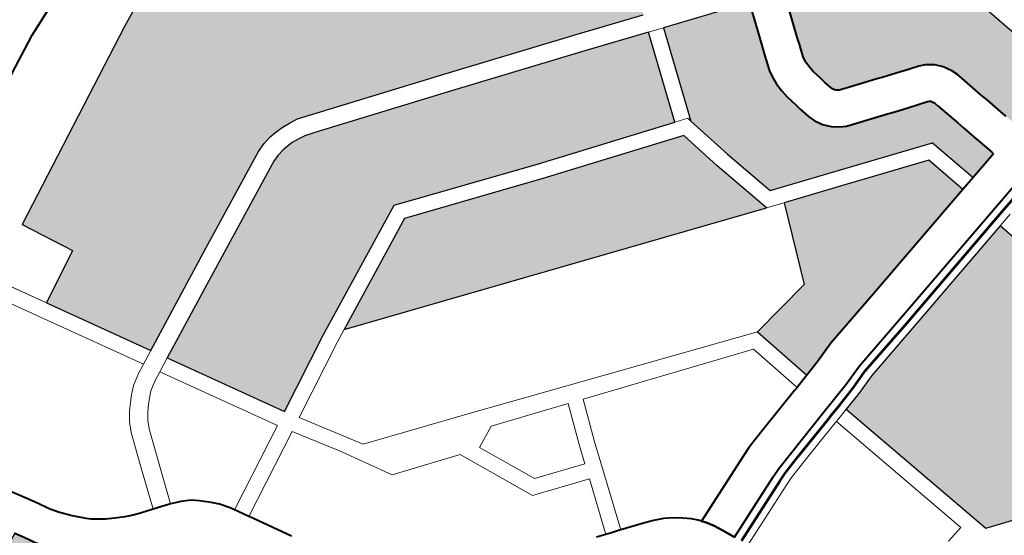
# Model space of a CAD drawing. Header units: metres. Extents: x 148316 to 148653, y 486436 to 486744.
# Tile 71 of 110: x 148543.29 to 148547.07, y 486717.77 to 486719.75. Entities that reach past the tile are written whole.
import ezdxf

# ---------------------------------------------------------------- set-up
doc = ezdxf.new("R2010")
doc.units = ezdxf.units.M
doc.header["$MEASUREMENT"] = 0
for name, color, linetype, lineweight in [('WVB-pen-brm-dik 018', 6, 'Continuous', 13), ('WVB-pen-brm-dik 050', 6, 'Continuous', 53), ('WVB-pen-dik 035', 1, 'Continuous', 40), ('WVB-raster-20%', 254, 'Continuous', 30), ('WVB-raster-60%', 253, 'Continuous', 30)]:
    doc.layers.add(name, color=color, linetype=linetype, lineweight=lineweight)

# ---------------------------------------------------------------- blocks, each defined once
blk = doc.blocks.new('INZET')
at = {"layer": 'WVB-raster-20%'}
for points in [[(-0.100655, -0.059926), (-0.101862, -0.059507), (-0.104398, -0.058649), (-0.107002, -0.057775), (-0.107231, -0.057703), (-0.107408, -0.05768), (-0.107568, -0.057663), (-0.107719, -0.057669), (-0.107863, -0.05768), (-0.108028, -0.057716), (-0.108208, -0.057774), (-0.110109, -0.058703), (-0.112111, -0.059689), (-0.113215, -0.057781), (-0.112224, -0.057252), (-0.112722, -0.056289), (-0.108913, -0.05433), (-0.108556, -0.054157), (-0.108307, -0.054157), (-0.108091, -0.054179), (-0.107178, -0.05447), (-0.105907, -0.054932), (-0.105752, -0.05448), (-0.105245, -0.054619), (-0.1049, -0.054713), (-0.103848, -0.055146), (-0.103983, -0.055575), (-0.102032, -0.056247), (-0.101746, -0.055401), (-0.098725, -0.05471), (-0.098055, -0.057456), (-0.099961, -0.057913)], [(-0.110694, -0.062138), (-0.111935, -0.059992), (-0.109955, -0.059017), (-0.108077, -0.058099), (-0.107937, -0.058054), (-0.107812, -0.058027), (-0.107698, -0.058018), (-0.10758, -0.058014), (-0.10745, -0.058028), (-0.107307, -0.058046), (-0.107111, -0.058108), (-0.10451, -0.058981), (-0.101975, -0.059838), (-0.100769, -0.060257), (-0.101355, -0.061959), (-0.103958, -0.061089), (-0.106683, -0.060131), (-0.109227, -0.061371)], [(-0.124828, -0.076687), (-0.124881, -0.075963), (-0.124881, -0.075504), (-0.124833, -0.075266), (-0.124722, -0.074711), (-0.124532, -0.07403), (-0.124118, -0.072438), (-0.124698, -0.072322), (-0.124072, -0.070026), (-0.12282, -0.067058), (-0.123887, -0.066664), (-0.12333, -0.065389), (-0.122287, -0.065852), (-0.121962, -0.065017), (-0.121104, -0.063696), (-0.120478, -0.063139), (-0.119945, -0.062791), (-0.119018, -0.062351), (-0.116277, -0.061034), (-0.116225, -0.061122), (-0.11617, -0.061215), (-0.116119, -0.061309), (-0.116065, -0.06141), (-0.115915, -0.061618), (-0.115731, -0.061848), (-0.115482, -0.062108), (-0.115365, -0.062212), (-0.115081, -0.062413), (-0.114884, -0.06253), (-0.114676, -0.062638), (-0.11449, -0.06272), (-0.114321, -0.062787), (-0.114074, -0.062866), (-0.114107, -0.06296), (-0.114198, -0.063226), (-0.114251, -0.063343), (-0.114307, -0.063433), (-0.114361, -0.0635), (-0.114433, -0.063571), (-0.114506, -0.063624), (-0.115791, -0.064335), (-0.118399, -0.065744), (-0.118933, -0.066033), (-0.119063, -0.066144), (-0.119167, -0.066238), (-0.119301, -0.066378), (-0.119415, -0.066522), (-0.119611, -0.066897), (-0.120384, -0.068727), (-0.121264, -0.07083), (-0.121387, -0.07117), (-0.121917, -0.073204), (-0.121997, -0.073541), (-0.122016, -0.073691), (-0.121991, -0.073897), (-0.121924, -0.07409), (-0.121792, -0.074267), (-0.121672, -0.074387), (-0.121509, -0.074493), (-0.121348, -0.074561), (-0.12058, -0.074754), (-0.120352, -0.074823), (-0.120784, -0.076342), (-0.121033, -0.076284), (-0.121129, -0.076264), (-0.121249, -0.076246), (-0.121463, -0.076225), (-0.121705, -0.076221), (-0.121832, -0.076221), (-0.12204, -0.076241), (-0.122268, -0.076275), (-0.122403, -0.076317), (-0.122671, -0.076389), (-0.123137, -0.07649), (-0.123221, -0.076508), (-0.123638, -0.076581), (-0.124155, -0.076661), (-0.124259, -0.07667), (-0.124496, -0.076679), (-0.124711, -0.076684)], [(-0.095873, -0.066523), (-0.095956, -0.066182), (-0.096019, -0.06591), (-0.096046, -0.065799), (-0.096106, -0.065557), (-0.096151, -0.065367), (-0.096218, -0.065094), (-0.096256, -0.064951), (-0.096373, -0.064479), (-0.096401, -0.064364), (-0.096446, -0.064247), (-0.096538, -0.064086), (-0.096646, -0.063958), (-0.096799, -0.063856), (-0.096914, -0.063804), (-0.09711, -0.063739), (-0.097346, -0.063663), (-0.097614, -0.063571), (-0.09771, -0.063538), (-0.097962, -0.063453), (-0.098358, -0.063317), (-0.098429, -0.063292), (-0.098441, -0.063285), (-0.098474, -0.063259), (-0.098497, -0.063233), (-0.098516, -0.063198), (-0.098529, -0.063164), (-0.098565, -0.06301), (-0.098586, -0.062903), (-0.098623, -0.062709), (-0.098634, -0.06261), (-0.098639, -0.062494), (-0.098637, -0.062467), (-0.098624, -0.062388), (-0.098598, -0.062308), (-0.098539, -0.06213), (-0.098501, -0.062018), (-0.09832, -0.061499), (-0.0982, -0.061146), (-0.097199, -0.061479), (-0.096026, -0.061891), (-0.095777, -0.062156), (-0.095616, -0.062345), (-0.09554, -0.062465), (-0.095463, -0.062646), (-0.095068, -0.064302), (-0.09467, -0.066228)], [(-0.10211, -0.067392), (-0.102401, -0.066166), (-0.101142, -0.065944), (-0.100541, -0.064441), (-0.099395, -0.064838), (-0.097802, -0.065387), (-0.097593, -0.066225), (-0.100158, -0.066863), (-0.101377, -0.067159), (-0.101799, -0.067304)], [(-0.099239, -0.072396), (-0.101011, -0.071786), (-0.101873, -0.068364), (-0.1015, -0.068259), (-0.101096, -0.068119), (-0.09992, -0.067834), (-0.09742, -0.067212), (-0.097061, -0.068683), (-0.096771, -0.068602), (-0.096546, -0.069525), (-0.09658, -0.069592), (-0.096714, -0.06985), (-0.098569, -0.070303), (-0.098136, -0.072117)]]:
    blk.add_hatch(color=256, dxfattribs=at).paths.add_polyline_path(points)
at = {"layer": 'WVB-raster-20%', "extrusion": (0, 0, -1)}
for points in [[(0.097302, -0.066153), (0.097233, -0.066135), (0.096715, -0.066008), (0.096726, -0.065965), (0.096786, -0.065723), (0.096832, -0.065532), (0.096897, -0.065267), (0.096934, -0.065124), (0.097052, -0.064647), (0.09707, -0.064573), (0.09708, -0.064547), (0.097114, -0.064489), (0.097116, -0.064486), (0.09714, -0.06447), (0.097169, -0.064457), (0.097328, -0.064405), (0.097568, -0.064327), (0.097841, -0.064233), (0.097935, -0.064201), (0.098187, -0.064116), (0.098589, -0.063978), (0.098711, -0.063935), (0.098829, -0.063872), (0.098958, -0.063767), (0.099069, -0.063643), (0.099155, -0.06349), (0.099201, -0.063363), (0.099249, -0.063158), (0.099273, -0.063038), (0.099316, -0.062813), (0.099332, -0.062662), (0.09934, -0.062483), (0.099333, -0.062382), (0.099306, -0.062221), (0.099263, -0.062089), (0.099203, -0.061908), (0.099163, -0.06179), (0.098982, -0.061271), (0.098862, -0.060918), (0.100485, -0.060355), (0.101094, -0.062121), (0.100889, -0.063047), (0.100628, -0.064093), (0.099297, -0.064554), (0.09755, -0.065157)], [(0.10088, -0.064323), (0.101181, -0.063115), (0.101368, -0.062271), (0.104055, -0.061373), (0.106665, -0.060455), (0.108848, -0.06152)]]:
    blk.add_hatch(color=256, dxfattribs=at).paths.add_polyline_path(points)
at = {"layer": 'WVB-pen-brm-dik 018'}
for p, q in [((-0.109958, -0.053231), (-0.110454, -0.053433)), ((-0.110728, -0.053566), (-0.11118, -0.053798)), ((-0.110454, -0.053433), (-0.110728, -0.053566)), ((-0.112722, -0.056289), (-0.108913, -0.05433)), ((-0.108913, -0.05433), (-0.108556, -0.054157)), ((-0.112224, -0.057252), (-0.112722, -0.056289)), ((-0.113937, -0.056533), (-0.113215, -0.057781)), ((-0.113215, -0.057781), (-0.113937, -0.056533)), ((-0.11238, -0.059822), (-0.114197, -0.056681)), ((-0.114197, -0.056681), (-0.11238, -0.059822)), ((-0.113215, -0.057781), (-0.112224, -0.057252)), ((-0.108028, -0.057716), (-0.108208, -0.057774)), ((-0.107863, -0.05768), (-0.108028, -0.057716)), ((-0.107719, -0.057669), (-0.107863, -0.05768)), ((-0.107568, -0.057663), (-0.107719, -0.057669)), ((-0.107408, -0.05768), (-0.107568, -0.057663)), ((-0.107231, -0.057703), (-0.107408, -0.05768)), ((-0.107002, -0.057775), (-0.107231, -0.057703)), ((-0.112111, -0.059689), (-0.113215, -0.057781)), ((-0.108208, -0.057774), (-0.110109, -0.058703)), ((-0.104398, -0.058649), (-0.107002, -0.057775)), ((-0.109955, -0.059017), (-0.108077, -0.058099)), ((-0.108077, -0.058099), (-0.107937, -0.058054)), ((-0.107937, -0.058054), (-0.107812, -0.058027)), ((-0.107812, -0.058027), (-0.107698, -0.058018)), ((-0.107698, -0.058018), (-0.10758, -0.058014)), ((-0.10758, -0.058014), (-0.10745, -0.058028)), ((-0.10745, -0.058028), (-0.107307, -0.058046)), ((-0.107307, -0.058046), (-0.107111, -0.058108)), ((-0.107111, -0.058108), (-0.10451, -0.058981)), ((-0.101862, -0.059507), (-0.104398, -0.058649)), ((-0.110109, -0.058703), (-0.112111, -0.059689)), ((-0.111935, -0.059992), (-0.109955, -0.059017)), ((-0.10451, -0.058981), (-0.101975, -0.059838)), ((-0.100655, -0.059926), (-0.101862, -0.059507)), ((-0.112561, -0.059911), (-0.11238, -0.059822)), ((-0.11238, -0.059822), (-0.112561, -0.059911)), ((-0.11238, -0.059822), (-0.112111, -0.059689)), ((-0.112111, -0.059689), (-0.11238, -0.059822)), ((-0.112773, -0.060048), (-0.112561, -0.059911)), ((-0.112561, -0.059911), (-0.112773, -0.060048)), ((-0.112205, -0.060125), (-0.111935, -0.059992)), ((-0.111935, -0.059992), (-0.112205, -0.060125)), ((-0.110694, -0.062138), (-0.111935, -0.059992)), ((-0.101975, -0.059838), (-0.100769, -0.060257)), ((-0.113008, -0.060277), (-0.112908, -0.060171)), ((-0.112908, -0.060171), (-0.113008, -0.060277)), ((-0.112908, -0.060171), (-0.112773, -0.060048)), ((-0.112773, -0.060048), (-0.112908, -0.060171)), ((-0.112205, -0.060125), (-0.112388, -0.060216)), ((-0.112388, -0.060216), (-0.112205, -0.060125)), ((-0.11096, -0.062277), (-0.112205, -0.060125)), ((-0.112205, -0.060125), (-0.11096, -0.062277)), ((-0.106683, -0.060131), (-0.109227, -0.061371)), ((-0.103958, -0.061089), (-0.106683, -0.060131)), ((-0.113119, -0.060404), (-0.113008, -0.060277)), ((-0.113008, -0.060277), (-0.113119, -0.060404)), ((-0.112559, -0.060326), (-0.112662, -0.060421)), ((-0.112662, -0.060421), (-0.112559, -0.060326)), ((-0.112388, -0.060216), (-0.112559, -0.060326)), ((-0.112559, -0.060326), (-0.112388, -0.060216)), ((-0.100769, -0.060257), (-0.101355, -0.061959)), ((-0.101094, -0.062121), (-0.100485, -0.060355)), ((-0.100485, -0.060355), (-0.100769, -0.060257)), ((-0.100769, -0.060257), (-0.100485, -0.060355)), ((-0.100485, -0.060355), (-0.098862, -0.060918)), ((-0.11581, -0.060448), (-0.115622, -0.060767)), ((-0.113334, -0.06076), (-0.11324, -0.060572)), ((-0.11324, -0.060572), (-0.113334, -0.06076)), ((-0.11324, -0.060572), (-0.113119, -0.060404)), ((-0.113119, -0.060404), (-0.11324, -0.060572)), ((-0.112748, -0.060512), (-0.112844, -0.060622)), ((-0.112844, -0.060622), (-0.112748, -0.060512)), ((-0.112662, -0.060421), (-0.112748, -0.060512)), ((-0.112748, -0.060512), (-0.112662, -0.060421)), ((-0.108848, -0.06152), (-0.106665, -0.060455)), ((-0.106665, -0.060455), (-0.104055, -0.061373)), ((-0.115622, -0.060767), (-0.115562, -0.060868)), ((-0.113564, -0.061405), (-0.113334, -0.06076)), ((-0.113334, -0.06076), (-0.113564, -0.061405)), ((-0.11294, -0.060754), (-0.113012, -0.060898)), ((-0.113012, -0.060898), (-0.11294, -0.060754)), ((-0.112844, -0.060622), (-0.11294, -0.060754)), ((-0.11294, -0.060754), (-0.112844, -0.060622)), ((-0.115562, -0.060868), (-0.115503, -0.060975)), ((-0.113012, -0.060898), (-0.113234, -0.061521)), ((-0.113234, -0.061521), (-0.113012, -0.060898)), ((-0.115503, -0.060975), (-0.11547, -0.061039)), ((-0.11547, -0.061039), (-0.115358, -0.061194)), ((-0.101355, -0.061959), (-0.103958, -0.061089)), ((-0.115358, -0.061194), (-0.115204, -0.061386)), ((-0.115204, -0.061386), (-0.114996, -0.061604)), ((-0.113844, -0.062205), (-0.113564, -0.061405)), ((-0.113564, -0.061405), (-0.113844, -0.062205)), ((-0.113234, -0.061521), (-0.113511, -0.062315)), ((-0.113511, -0.062315), (-0.113234, -0.061521)), ((-0.109227, -0.061371), (-0.110694, -0.062138)), ((-0.108848, -0.06152), (-0.109091, -0.061639)), ((-0.109091, -0.061639), (-0.108848, -0.06152)), ((-0.10088, -0.064323), (-0.108848, -0.06152)), ((-0.104055, -0.061373), (-0.101368, -0.062271)), ((-0.114996, -0.061604), (-0.114929, -0.061663)), ((-0.114929, -0.061663), (-0.1147, -0.061825)), ((-0.109091, -0.061639), (-0.110535, -0.062394)), ((-0.110535, -0.062394), (-0.109091, -0.061639)), ((-0.1147, -0.061825), (-0.114543, -0.061918)), ((-0.114543, -0.061918), (-0.114372, -0.062007)), ((-0.114372, -0.062007), (-0.11422, -0.062074)), ((-0.11422, -0.062074), (-0.114086, -0.062127)), ((-0.101355, -0.061959), (-0.101112, -0.06204)), ((-0.101112, -0.06204), (-0.101355, -0.061959)), ((-0.101112, -0.06204), (-0.101094, -0.062121)), ((-0.101094, -0.062121), (-0.101112, -0.06204)), ((-0.114086, -0.062127), (-0.113844, -0.062205)), ((-0.113844, -0.062205), (-0.113758, -0.062232)), ((-0.113758, -0.062232), (-0.113615, -0.062278)), ((-0.113615, -0.062278), (-0.113548, -0.0623)), ((-0.112573, -0.063121), (-0.11096, -0.062277)), ((-0.11096, -0.062277), (-0.112573, -0.063121)), ((-0.101368, -0.062271), (-0.101181, -0.063115)), ((-0.100889, -0.063047), (-0.101094, -0.062121)), ((-0.113548, -0.0623), (-0.113511, -0.062315)), ((-0.113511, -0.062315), (-0.113482, -0.062327)), ((-0.113482, -0.062327), (-0.113324, -0.062392)), ((-0.113324, -0.062392), (-0.113147, -0.062489)), ((-0.110535, -0.062394), (-0.109828, -0.063526)), ((-0.109828, -0.063526), (-0.110535, -0.062394)), ((-0.113147, -0.062489), (-0.11302, -0.062588)), ((-0.11302, -0.062588), (-0.112861, -0.062742)), ((-0.110801, -0.062533), (-0.112424, -0.063382)), ((-0.112424, -0.063382), (-0.110801, -0.062533)), ((-0.110275, -0.063369), (-0.110801, -0.062533)), ((-0.110801, -0.062533), (-0.110275, -0.063369)), ((-0.095463, -0.062646), (-0.095068, -0.064302)), ((-0.112861, -0.062742), (-0.112748, -0.062864)), ((-0.112748, -0.062864), (-0.112619, -0.06304)), ((-0.112619, -0.06304), (-0.112573, -0.063121)), ((-0.112573, -0.063121), (-0.112542, -0.063175)), ((-0.112542, -0.063175), (-0.11247, -0.063302)), ((-0.101181, -0.063115), (-0.10088, -0.064323)), ((-0.100628, -0.064093), (-0.100889, -0.063047)), ((-0.11247, -0.063302), (-0.112424, -0.063382)), ((-0.112424, -0.063382), (-0.11242, -0.063389)), ((-0.11242, -0.063389), (-0.111978, -0.064166)), ((-0.109717, -0.06433), (-0.110275, -0.063369)), ((-0.110275, -0.063369), (-0.109717, -0.06433)), ((-0.109828, -0.063526), (-0.107824, -0.064227)), ((-0.107824, -0.064227), (-0.109828, -0.063526)), ((-0.099297, -0.064554), (-0.100628, -0.064093)), ((-0.108423, -0.064773), (-0.109717, -0.06433)), ((-0.109717, -0.06433), (-0.108423, -0.064773)), ((-0.107824, -0.064227), (-0.102401, -0.066166)), ((-0.102401, -0.066166), (-0.107824, -0.064227)), ((-0.100541, -0.064441), (-0.10088, -0.064323)), ((-0.10088, -0.064323), (-0.100541, -0.064441)), ((-0.101142, -0.065944), (-0.100541, -0.064441)), ((-0.100541, -0.064441), (-0.099395, -0.064838)), ((-0.09755, -0.065157), (-0.099297, -0.064554)), ((-0.10762, -0.064673), (-0.108043, -0.064876)), ((-0.10762, -0.064673), (-0.108043, -0.064876)), ((-0.106164, -0.065178), (-0.10762, -0.064673)), ((-0.106164, -0.065178), (-0.10762, -0.064673)), ((-0.107744, -0.066218), (-0.108423, -0.064773)), ((-0.108423, -0.064773), (-0.107744, -0.066218)), ((-0.108043, -0.064876), (-0.107526, -0.065976)), ((-0.108043, -0.064876), (-0.107526, -0.065976)), ((-0.099395, -0.064838), (-0.097802, -0.065387)), ((-0.106447, -0.065943), (-0.106164, -0.065178)), ((-0.106447, -0.065943), (-0.106164, -0.065178)), ((-0.10588, -0.065276), (-0.106165, -0.066044)), ((-0.106165, -0.066044), (-0.10588, -0.065276)), ((-0.102655, -0.066395), (-0.10588, -0.065276)), ((-0.10588, -0.065276), (-0.102655, -0.066395)), ((-0.097302, -0.066153), (-0.09755, -0.065157)), ((-0.097802, -0.065387), (-0.097593, -0.066225)), ((-0.107526, -0.065976), (-0.106573, -0.066308)), ((-0.107526, -0.065976), (-0.106573, -0.066308)), ((-0.106165, -0.066044), (-0.106749, -0.06774)), ((-0.106749, -0.06774), (-0.106165, -0.066044)), ((-0.106573, -0.066308), (-0.106447, -0.065943)), ((-0.106573, -0.066308), (-0.106447, -0.065943)), ((-0.102401, -0.066166), (-0.101142, -0.065944)), ((-0.106671, -0.066592), (-0.107744, -0.066218)), ((-0.107744, -0.066218), (-0.106671, -0.066592)), ((-0.10211, -0.067392), (-0.102401, -0.066166)), ((-0.097593, -0.066225), (-0.097302, -0.066153)), ((-0.102399, -0.067474), (-0.102655, -0.066395)), ((-0.102655, -0.066395), (-0.102399, -0.067474)), ((-0.107033, -0.067645), (-0.106671, -0.066592)), ((-0.106671, -0.066592), (-0.107033, -0.067645)), ((-0.097129, -0.06714), (-0.09742, -0.067212)), ((-0.102399, -0.067474), (-0.10211, -0.067392)), ((-0.09742, -0.067212), (-0.097061, -0.068683)), ((-0.107209, -0.067586), (-0.107033, -0.067645)), ((-0.103397, -0.067755), (-0.10247, -0.067494)), ((-0.10247, -0.067494), (-0.102399, -0.067474)), ((-0.107033, -0.067645), (-0.106947, -0.067674)), ((-0.106947, -0.067674), (-0.106851, -0.067706)), ((-0.106851, -0.067706), (-0.106752, -0.067739)), ((-0.106752, -0.067739), (-0.106749, -0.06774)), ((-0.106749, -0.06774), (-0.106318, -0.067891)), ((-0.103812, -0.067878), (-0.103397, -0.067755)), ((-0.106318, -0.067891), (-0.106128, -0.067959)), ((-0.106128, -0.067959), (-0.105955, -0.068038)), ((-0.105389, -0.068504), (-0.104024, -0.067958)), ((-0.104024, -0.067958), (-0.103812, -0.067878)), ((-0.105955, -0.068038), (-0.105782, -0.068143)), ((-0.105782, -0.068143), (-0.105647, -0.068247)), ((-0.105647, -0.068247), (-0.105517, -0.068359)), ((-0.105517, -0.068359), (-0.105431, -0.068452)), ((-0.105431, -0.068452), (-0.105389, -0.068504)), ((-0.102198, -0.068456), (-0.10312, -0.068716)), ((-0.102162, -0.068446), (-0.102198, -0.068456)), ((-0.101873, -0.068364), (-0.102162, -0.068446)), ((-0.101394, -0.071494), (-0.102162, -0.068446)), ((-0.102162, -0.068446), (-0.101394, -0.071494)), ((-0.101011, -0.071786), (-0.101873, -0.068364)), ((-0.10312, -0.068716), (-0.103492, -0.068826)), ((-0.103661, -0.06889), (-0.104925, -0.069395)), ((-0.103492, -0.068826), (-0.103661, -0.06889)), ((-0.101742, -0.071571), (-0.101394, -0.071494)), ((-0.101394, -0.071494), (-0.101742, -0.071571)), ((-0.099239, -0.072396), (-0.101011, -0.071786))]:
    blk.add_line(p, q, dxfattribs=at)
at = {"layer": 'WVB-pen-brm-dik 050'}
for p, q in [((-0.097456, -0.067067), (-0.097165, -0.066994)), ((-0.102203, -0.068302), (-0.101914, -0.06822))]:
    blk.add_line(p, q, dxfattribs=at)
at = {"layer": 'WVB-pen-brm-dik 050', "flags": 128}
for points in [[(-0.097165, -0.066994), (-0.097029, -0.06696), (-0.096518, -0.066835)], [(-0.101914, -0.06822), (-0.101545, -0.068116), (-0.101138, -0.067975), (-0.099955, -0.067688), (-0.097456, -0.067067)], [(-0.104981, -0.069256), (-0.103715, -0.06875), (-0.10354, -0.068684), (-0.103161, -0.068571), (-0.102239, -0.068312), (-0.102203, -0.068302)]]:
    blk.add_lwpolyline(points, dxfattribs=at)
at = {"layer": 'WVB-pen-dik 035', "flags": 128}
for points in [[(-0.114208, -0.056052), (-0.114196, -0.056041), (-0.113918, -0.055812), (-0.112815, -0.054917), (-0.112105, -0.054383), (-0.111782, -0.054154), (-0.11148, -0.053966), (-0.11118, -0.053798), (-0.110728, -0.053566), (-0.110454, -0.053433), (-0.109958, -0.053231), (-0.109526, -0.053084), (-0.109162, -0.05296), (-0.10889, -0.052886), (-0.108618, -0.05282), (-0.108299, -0.052757), (-0.107931, -0.052696), (-0.107371, -0.052625), (-0.10677, -0.052544), (-0.106359, -0.052495), (-0.105615, -0.052416), (-0.104141, -0.052216), (-0.102987, -0.052066), (-0.102869, -0.05205)], [(-0.113844, -0.062205), (-0.114086, -0.062127), (-0.11422, -0.062074), (-0.114372, -0.062007), (-0.114543, -0.061918), (-0.1147, -0.061825), (-0.114929, -0.061663), (-0.114996, -0.061604), (-0.115204, -0.061386), (-0.115358, -0.061194), (-0.11547, -0.061039), (-0.115503, -0.060975), (-0.115562, -0.060868), (-0.115622, -0.060767), (-0.11581, -0.060448), (-0.116173, -0.059875), (-0.116287, -0.059705), (-0.1166, -0.059314), (-0.116748, -0.059133), (-0.116846, -0.059012), (-0.116954, -0.058879), (-0.1172, -0.058606)], [(-0.098862, -0.060918), (-0.098982, -0.061271)], [(-0.116277, -0.061034), (-0.116225, -0.061122), (-0.11617, -0.061215), (-0.116119, -0.061309), (-0.116065, -0.06141), (-0.115915, -0.061618), (-0.115731, -0.061848), (-0.115482, -0.062108), (-0.115365, -0.062212), (-0.115081, -0.062413), (-0.114884, -0.06253), (-0.114676, -0.062638), (-0.11449, -0.06272), (-0.114321, -0.062787), (-0.114074, -0.062866)], [(-0.098982, -0.061271), (-0.099163, -0.06179)], [(-0.098501, -0.062018), (-0.09832, -0.061499)], [(-0.099203, -0.061908), (-0.099263, -0.062089)], [(-0.099163, -0.06179), (-0.099203, -0.061908)], [(-0.099263, -0.062089), (-0.099306, -0.062221)], [(-0.098539, -0.06213), (-0.098501, -0.062018)], [(-0.113511, -0.062315), (-0.113548, -0.0623), (-0.113615, -0.062278), (-0.113758, -0.062232), (-0.113844, -0.062205)], [(-0.099306, -0.062221), (-0.099333, -0.062382)], [(-0.098598, -0.062308), (-0.098539, -0.06213)], [(-0.112573, -0.063121), (-0.112619, -0.06304), (-0.112748, -0.062864), (-0.112861, -0.062742), (-0.11302, -0.062588), (-0.113147, -0.062489), (-0.113324, -0.062392), (-0.113482, -0.062327), (-0.113511, -0.062315)], [(-0.099333, -0.062382), (-0.09934, -0.062483)], [(-0.098639, -0.062494), (-0.098637, -0.062467)], [(-0.098637, -0.062467), (-0.098624, -0.062388)], [(-0.098624, -0.062388), (-0.098598, -0.062308)], [(-0.09934, -0.062483), (-0.099332, -0.062662)], [(-0.099332, -0.062662), (-0.099316, -0.062813)], [(-0.098634, -0.06261), (-0.098639, -0.062494)], [(-0.098623, -0.062709), (-0.098634, -0.06261)], [(-0.099316, -0.062813), (-0.099273, -0.063038)], [(-0.098586, -0.062903), (-0.098623, -0.062709)], [(-0.099273, -0.063038), (-0.099249, -0.063158)], [(-0.098565, -0.06301), (-0.098586, -0.062903)], [(-0.098529, -0.063164), (-0.098565, -0.06301)], [(-0.112424, -0.063382), (-0.11247, -0.063302), (-0.112542, -0.063175), (-0.112573, -0.063121)], [(-0.099249, -0.063158), (-0.099201, -0.063363)], [(-0.098516, -0.063198), (-0.098529, -0.063164)], [(-0.098497, -0.063233), (-0.098516, -0.063198)], [(-0.098474, -0.063259), (-0.098497, -0.063233)], [(-0.107033, -0.067645), (-0.107209, -0.067586)], [(-0.111978, -0.064166), (-0.11242, -0.063389), (-0.112424, -0.063382)], [(-0.099201, -0.063363), (-0.099155, -0.06349)], [(-0.098441, -0.063285), (-0.098474, -0.063259)], [(-0.098429, -0.063292), (-0.098441, -0.063285)], [(-0.098358, -0.063317), (-0.098429, -0.063292)], [(-0.097962, -0.063453), (-0.098358, -0.063317)], [(-0.099155, -0.06349), (-0.099069, -0.063643)], [(-0.09771, -0.063538), (-0.097962, -0.063453)], [(-0.097614, -0.063571), (-0.09771, -0.063538)], [(-0.097346, -0.063663), (-0.097614, -0.063571)], [(-0.099069, -0.063643), (-0.098958, -0.063767)], [(-0.098958, -0.063767), (-0.098829, -0.063872)], [(-0.09711, -0.063739), (-0.097346, -0.063663)], [(-0.096914, -0.063804), (-0.09711, -0.063739)], [(-0.098829, -0.063872), (-0.098711, -0.063935)], [(-0.098711, -0.063935), (-0.098589, -0.063978)], [(-0.098589, -0.063978), (-0.098187, -0.064116)], [(-0.096799, -0.063856), (-0.096914, -0.063804)], [(-0.096646, -0.063958), (-0.096799, -0.063856)], [(-0.096538, -0.064086), (-0.096646, -0.063958)], [(-0.098187, -0.064116), (-0.097935, -0.064201)], [(-0.096446, -0.064247), (-0.096538, -0.064086)], [(-0.097935, -0.064201), (-0.097841, -0.064233)], [(-0.097841, -0.064233), (-0.097568, -0.064327)], [(-0.097568, -0.064327), (-0.097328, -0.064405)], [(-0.096401, -0.064364), (-0.096446, -0.064247)], [(-0.096373, -0.064479), (-0.096401, -0.064364)], [(-0.097328, -0.064405), (-0.097169, -0.064457)], [(-0.097169, -0.064457), (-0.09714, -0.06447)], [(-0.09714, -0.06447), (-0.097116, -0.064486)], [(-0.097116, -0.064486), (-0.097114, -0.064489)], [(-0.097114, -0.064489), (-0.09708, -0.064547)], [(-0.09708, -0.064547), (-0.09707, -0.064573)], [(-0.096256, -0.064951), (-0.096373, -0.064479)], [(-0.09707, -0.064573), (-0.097052, -0.064647)], [(-0.097052, -0.064647), (-0.096934, -0.065124)], [(-0.096934, -0.065124), (-0.096897, -0.065267)], [(-0.096218, -0.065094), (-0.096256, -0.064951)], [(-0.096151, -0.065367), (-0.096218, -0.065094)], [(-0.096897, -0.065267), (-0.096832, -0.065532)], [(-0.096106, -0.065557), (-0.096151, -0.065367)], [(-0.096832, -0.065532), (-0.096786, -0.065723)], [(-0.096786, -0.065723), (-0.096726, -0.065965)], [(-0.096715, -0.066008), (-0.097233, -0.066135)], [(-0.096726, -0.065965), (-0.096715, -0.066008)], [(-0.097593, -0.066225), (-0.100158, -0.066863)], [(-0.097302, -0.066153), (-0.097593, -0.066225)], [(-0.097233, -0.066135), (-0.097302, -0.066153)], [(-0.105049, -0.069122), (-0.10377, -0.068611), (-0.103588, -0.068541), (-0.103203, -0.068427), (-0.10228, -0.068168), (-0.10159, -0.067972), (-0.10118, -0.067831), (-0.099991, -0.067543), (-0.097065, -0.066815), (-0.096553, -0.066689)], [(-0.100158, -0.066863), (-0.101377, -0.067159)], [(-0.101377, -0.067159), (-0.101799, -0.067304)], [(-0.10211, -0.067392), (-0.102399, -0.067474)], [(-0.101799, -0.067304), (-0.10211, -0.067392)], [(-0.10247, -0.067494), (-0.103397, -0.067755)], [(-0.102399, -0.067474), (-0.10247, -0.067494)], [(-0.106749, -0.06774), (-0.106752, -0.067739), (-0.106851, -0.067706), (-0.106947, -0.067674), (-0.107033, -0.067645)], [(-0.105389, -0.068504), (-0.105431, -0.068452), (-0.105517, -0.068359), (-0.105647, -0.068247), (-0.105782, -0.068143), (-0.105955, -0.068038), (-0.106128, -0.067959), (-0.106318, -0.067891), (-0.106749, -0.06774)], [(-0.103397, -0.067755), (-0.103812, -0.067878)], [(-0.104024, -0.067958), (-0.105389, -0.068504)], [(-0.103812, -0.067878), (-0.104024, -0.067958)], [(-0.105049, -0.069122), (-0.105069, -0.069076), (-0.105155, -0.06889), (-0.105242, -0.068718), (-0.105328, -0.06858), (-0.105389, -0.068504)], [(-0.105389, -0.068504), (-0.105328, -0.06858), (-0.105242, -0.068718), (-0.105155, -0.06889), (-0.105069, -0.069076), (-0.105049, -0.069122)]]:
    blk.add_lwpolyline(points, dxfattribs=at)
at = {"layer": 'WVB-raster-20%', "flags": 128}
for points in [[(-0.108556, -0.054157), (-0.108913, -0.05433), (-0.112722, -0.056289), (-0.112224, -0.057252), (-0.113215, -0.057781), (-0.112111, -0.059689), (-0.110109, -0.058703), (-0.108208, -0.057774), (-0.108028, -0.057716), (-0.107863, -0.05768), (-0.107719, -0.057669), (-0.107568, -0.057663), (-0.107408, -0.05768), (-0.107231, -0.057703), (-0.107002, -0.057775), (-0.104398, -0.058649), (-0.101862, -0.059507), (-0.100655, -0.059926)], [(-0.11617, -0.061215), (-0.116225, -0.061122), (-0.116277, -0.061034), (-0.119018, -0.062351)], [(-0.095068, -0.064302), (-0.095463, -0.062646)], [(-0.09832, -0.061499), (-0.098501, -0.062018), (-0.098539, -0.06213), (-0.098598, -0.062308), (-0.098624, -0.062388), (-0.098637, -0.062467), (-0.098639, -0.062494), (-0.098634, -0.06261), (-0.098623, -0.062709), (-0.098586, -0.062903), (-0.098565, -0.06301), (-0.098529, -0.063164), (-0.098516, -0.063198), (-0.098497, -0.063233), (-0.098474, -0.063259), (-0.098441, -0.063285), (-0.098429, -0.063292), (-0.098358, -0.063317), (-0.097962, -0.063453), (-0.09771, -0.063538), (-0.097614, -0.063571), (-0.097346, -0.063663), (-0.09711, -0.063739), (-0.096914, -0.063804), (-0.096799, -0.063856), (-0.096646, -0.063958), (-0.096538, -0.064086), (-0.096446, -0.064247), (-0.096401, -0.064364), (-0.096373, -0.064479), (-0.096256, -0.064951), (-0.096218, -0.065094), (-0.096151, -0.065367), (-0.096106, -0.065557)]]:
    blk.add_lwpolyline(points, dxfattribs=at)
for points in [[(-0.100769, -0.060257), (-0.101975, -0.059838), (-0.10451, -0.058981), (-0.107111, -0.058108), (-0.107307, -0.058046), (-0.10745, -0.058028), (-0.10758, -0.058014), (-0.107698, -0.058018), (-0.107812, -0.058027), (-0.107937, -0.058054), (-0.108077, -0.058099), (-0.109955, -0.059017), (-0.111935, -0.059992), (-0.110694, -0.062138), (-0.109227, -0.061371), (-0.106683, -0.060131), (-0.103958, -0.061089), (-0.101355, -0.061959)], [(-0.09934, -0.062483), (-0.099333, -0.062382), (-0.099306, -0.062221), (-0.099263, -0.062089), (-0.099203, -0.061908), (-0.099163, -0.06179), (-0.098982, -0.061271), (-0.098862, -0.060918), (-0.100485, -0.060355), (-0.101094, -0.062121), (-0.100889, -0.063047), (-0.100628, -0.064093), (-0.099297, -0.064554), (-0.09755, -0.065157), (-0.097302, -0.066153), (-0.097233, -0.066135), (-0.096715, -0.066008), (-0.096726, -0.065965), (-0.096786, -0.065723), (-0.096832, -0.065532), (-0.096897, -0.065267), (-0.096934, -0.065124), (-0.097052, -0.064647), (-0.09707, -0.064573), (-0.09708, -0.064547), (-0.097114, -0.064489), (-0.097116, -0.064486), (-0.09714, -0.06447), (-0.097169, -0.064457), (-0.097328, -0.064405), (-0.097568, -0.064327), (-0.097841, -0.064233), (-0.097935, -0.064201), (-0.098187, -0.064116), (-0.098589, -0.063978), (-0.098711, -0.063935), (-0.098829, -0.063872), (-0.098958, -0.063767), (-0.099069, -0.063643), (-0.099155, -0.06349), (-0.099201, -0.063363), (-0.099249, -0.063158), (-0.099273, -0.063038), (-0.099316, -0.062813), (-0.099332, -0.062662)], [(-0.101368, -0.062271), (-0.104055, -0.061373), (-0.106665, -0.060455), (-0.108848, -0.06152), (-0.10088, -0.064323), (-0.101181, -0.063115)], [(-0.097593, -0.066225), (-0.097802, -0.065387), (-0.099395, -0.064838), (-0.100541, -0.064441), (-0.101142, -0.065944), (-0.102401, -0.066166), (-0.10211, -0.067392), (-0.101799, -0.067304), (-0.101377, -0.067159), (-0.100158, -0.066863)], [(-0.096714, -0.06985), (-0.09658, -0.069592), (-0.096546, -0.069525), (-0.096771, -0.068602), (-0.097061, -0.068683), (-0.09742, -0.067212), (-0.09992, -0.067834), (-0.101096, -0.068119), (-0.1015, -0.068259), (-0.101873, -0.068364), (-0.101011, -0.071786), (-0.099239, -0.072396), (-0.098136, -0.072117), (-0.098569, -0.070303)]]:
    blk.add_lwpolyline(points, close=True, dxfattribs=at)

msp = doc.modelspace()

# ---------------------------------------------------------------- block references
at = {"layer": 'WVB-raster-60%', "xscale": 200, "yscale": 200, "zscale": 200, "rotation": 35.4407035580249}
msp.add_blockref('INZET', (148555.136, 486741.2042), dxfattribs=at)

doc.saveas('drawing.dxf')
